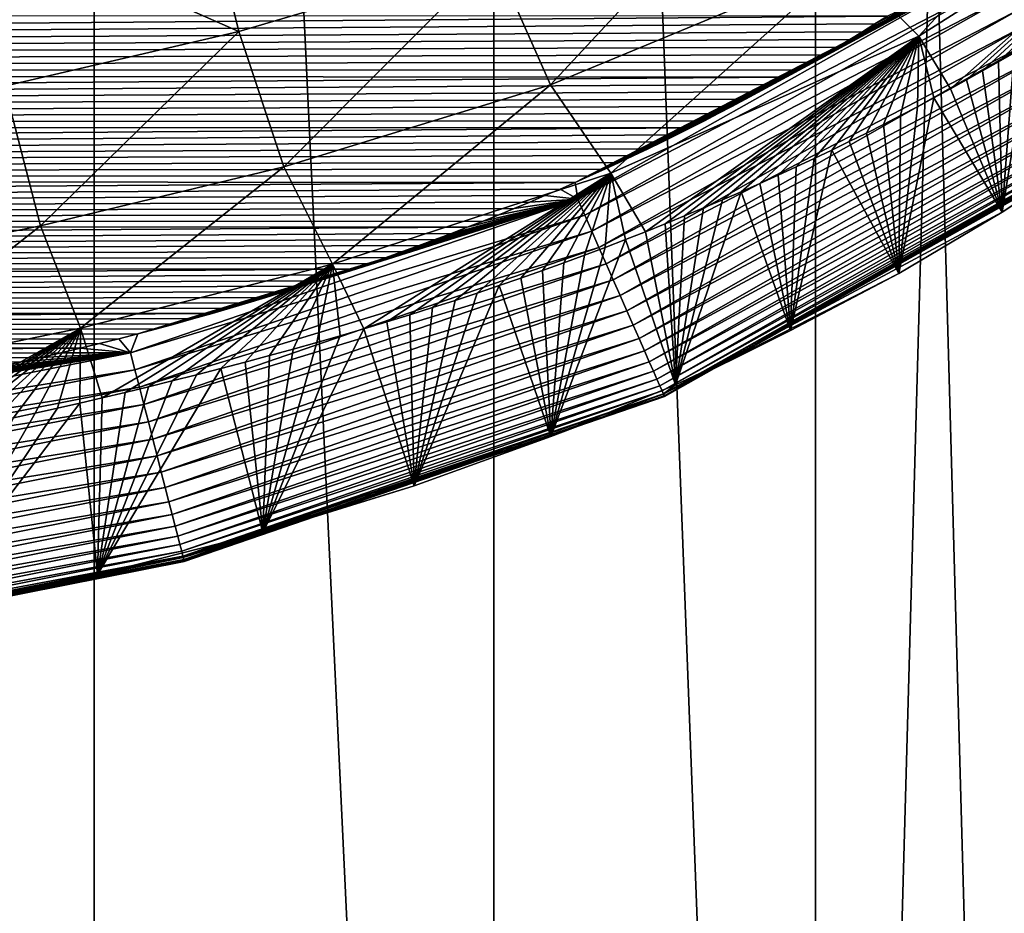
# Model space of a CAD drawing. Header units: metres. Extents: x -26 to 26, y -119 to 32.
# Tile 41 of 208: x 8.24 to 11.25, y -109.49 to -106.76. Entities that reach past the tile are written whole.
import ezdxf

# ---------------------------------------------------------------- set-up
doc = ezdxf.new("R2010")
doc.units = ezdxf.units.M
doc.layers.add('solid_13_411_041_XXX', color=7, linetype='CONTINUOUS')

msp = doc.modelspace()

# ---------------------------------------------------------------- linework, layer by layer
at = {"layer": 'solid_13_411_041_XXX'}
for points in [[(8.467516, -119.005936, 79.984398), (7.038634, -119.005936, 78.764046), (7.038728, -93.205933, 78.764114)], [(7.038634, -119.005936, 98.140137), (8.467516, -119.005936, 96.919785), (7.038728, -93.205933, 98.140068)], [(8.467516, -119.005936, 79.984398), (7.038728, -93.205933, 78.764114), (8.467604, -93.205933, 79.984489)], [(8.467516, -119.005936, 96.919785), (8.467604, -93.205933, 96.919693), (7.038728, -93.205933, 98.140068)], [(9.687943, -119.005936, 81.413315), (8.467516, -119.005936, 79.984398), (8.467604, -93.205933, 79.984489)], [(8.467516, -119.005936, 96.919785), (9.687943, -119.005936, 95.490868), (8.467604, -93.205933, 96.919693)], [(9.687943, -119.005936, 81.413315), (8.467604, -93.205933, 79.984489), (9.687979, -93.205933, 81.413361)], [(9.687943, -119.005936, 95.490868), (9.687979, -93.205933, 95.490814), (8.467604, -93.205933, 96.919693)], [(10.669744, -119.005936, 83.015442), (9.687943, -119.005936, 81.413315), (9.687979, -93.205933, 81.413361)], [(9.687943, -119.005936, 95.490868), (10.669744, -119.005936, 93.888741), (9.687979, -93.205933, 95.490814)], [(10.669744, -119.005936, 83.015442), (9.687979, -93.205933, 81.413361), (10.669803, -93.205933, 83.015556)], [(10.669744, -119.005936, 93.888741), (10.669803, -93.205933, 93.888626), (9.687979, -93.205933, 95.490814)], [(10.669744, -119.005936, 83.015442), (10.669803, -93.205933, 83.015556), (11.388902, -93.205933, 84.75161)], [(11.388893, -119.005936, 84.751587), (10.669744, -119.005936, 83.015442), (11.388902, -93.205933, 84.75161)], [(10.669744, -119.005936, 93.888741), (11.388893, -119.005936, 92.152596), (10.669803, -93.205933, 93.888626)], [(11.388893, -119.005936, 92.152596), (11.388902, -93.205933, 92.152565), (10.669803, -93.205933, 93.888626)], [(10.985882, -106.814613, 141.721802), (10.761419, -106.589287, 141.095673), (11.707693, -106.032845, 141.137192)], [(11.964339, -106.194679, 141.77179), (10.985882, -106.814613, 141.721802), (11.707693, -106.032845, 141.137192)], [(11.964339, -106.194679, 141.77179), (11.082065, -106.976212, 142.357864), (10.985882, -106.814613, 141.721802)], [(11.964339, -106.194679, 141.77179), (11.131614, -106.94873, 142.360474), (11.082065, -106.976212, 142.357864)], [(11.964339, -106.194679, 141.77179), (11.180558, -106.921097, 142.363068), (11.131614, -106.94873, 142.360474)], [(11.964339, -106.194679, 141.77179), (11.228863, -106.893341, 142.365646), (11.180558, -106.921097, 142.363068)], [(11.964339, -106.194679, 141.77179), (11.276477, -106.865501, 142.368225), (11.228863, -106.893341, 142.365646)], [(9.861349, -106.963432, 141.064987), (9.687179, -106.570709, 140.493958), (10.540706, -106.232285, 140.516144)], [(10.761419, -106.589287, 141.095673), (9.861349, -106.963432, 141.064987), (10.540706, -106.232285, 140.516144)], [(8.908791, -106.800385, 140.482407), (8.095623, -106.442513, 139.989105), (8.781697, -106.285408, 139.9897)], [(9.687179, -106.570709, 140.493958), (8.908791, -106.800385, 140.482407), (8.781697, -106.285408, 139.9897)], [(8.908791, -106.800385, 140.482407), (8.193753, -106.968094, 140.481308), (8.095623, -106.442513, 139.989105)], [(9.046067, -107.214447, 141.048904), (8.908791, -106.800385, 140.482407), (9.687179, -106.570709, 140.493958)], [(9.861349, -106.963432, 141.064987), (9.046067, -107.214447, 141.048904), (9.687179, -106.570709, 140.493958)], [(10.0456, -107.233528, 141.683121), (9.861349, -106.963432, 141.064987), (10.761419, -106.589287, 141.095673)], [(10.985882, -106.814613, 141.721802), (10.0456, -107.233528, 141.683121), (10.761419, -106.589287, 141.095673)], [(9.93607, -107.261833, 145.146118), (9.944059, -107.313293, 145.144348), (11.202515, -106.603371, 145.144348)], [(9.981452, -107.241585, 145.146118), (9.93607, -107.261833, 145.146118), (11.202515, -106.603371, 145.144348)], [(11.202515, -106.603371, 145.144348), (9.944059, -107.313293, 145.144348), (11.232532, -106.64566, 145.138794)], [(10.026431, -107.221169, 145.146118), (9.981452, -107.241585, 145.146118), (11.202515, -106.603371, 145.144348)], [(10.071021, -107.200577, 145.146118), (10.026431, -107.221169, 145.146118), (11.202515, -106.603371, 145.144348)], [(10.115237, -107.179817, 145.146118), (10.071021, -107.200577, 145.146118), (11.202515, -106.603371, 145.144348)], [(10.159096, -107.15889, 145.146118), (10.115237, -107.179817, 145.146118), (11.202515, -106.603371, 145.144348)], [(10.20261, -107.137794, 145.146118), (10.159096, -107.15889, 145.146118), (11.202515, -106.603371, 145.144348)], [(10.245781, -107.116531, 145.146118), (10.20261, -107.137794, 145.146118), (11.202515, -106.603371, 145.144348)], [(10.288564, -107.095093, 145.146118), (10.245781, -107.116531, 145.146118), (11.202515, -106.603371, 145.144348)], [(10.330967, -107.073486, 145.146103), (10.288564, -107.095093, 145.146118), (11.202515, -106.603371, 145.144348)], [(10.373004, -107.051712, 145.146103), (10.330967, -107.073486, 145.146103), (11.202515, -106.603371, 145.144348)], [(10.414688, -107.02977, 145.146103), (10.373004, -107.051712, 145.146103), (11.202515, -106.603371, 145.144348)], [(10.456033, -107.00766, 145.146103), (10.414688, -107.02977, 145.146103), (11.202515, -106.603371, 145.144348)], [(10.49705, -106.98539, 145.146103), (10.456033, -107.00766, 145.146103), (11.202515, -106.603371, 145.144348)], [(10.537756, -106.962959, 145.146103), (10.49705, -106.98539, 145.146103), (11.202515, -106.603371, 145.144348)], [(10.578157, -106.940369, 145.146103), (10.537756, -106.962959, 145.146103), (11.202515, -106.603371, 145.144348)], [(10.618217, -106.917625, 145.146103), (10.578157, -106.940369, 145.146103), (11.202515, -106.603371, 145.144348)], [(10.657929, -106.894714, 145.146088), (10.618217, -106.917625, 145.146103), (11.202515, -106.603371, 145.144348)], [(10.697309, -106.871643, 145.146088), (10.657929, -106.894714, 145.146088), (11.202515, -106.603371, 145.144348)], [(10.736368, -106.848412, 145.146088), (10.697309, -106.871643, 145.146088), (11.202515, -106.603371, 145.144348)], [(10.77512, -106.82502, 145.146088), (10.736368, -106.848412, 145.146088), (11.202515, -106.603371, 145.144348)], [(10.813577, -106.801453, 145.146088), (10.77512, -106.82502, 145.146088), (11.202515, -106.603371, 145.144348)], [(10.851753, -106.777733, 145.146088), (10.813577, -106.801453, 145.146088), (11.202515, -106.603371, 145.144348)], [(10.889662, -106.753845, 145.146088), (10.851753, -106.777733, 145.146088), (11.202515, -106.603371, 145.144348)], [(9.944059, -107.313293, 145.144348), (9.96534, -107.361626, 145.138596), (11.232532, -106.64566, 145.138794)], [(11.232532, -106.64566, 145.138794), (9.96534, -107.361626, 145.138596), (11.263094, -106.688721, 145.129105)], [(9.96534, -107.361626, 145.138596), (9.987028, -107.410889, 145.12854), (11.263094, -106.688721, 145.129105)], [(11.263094, -106.688721, 145.129105), (9.987028, -107.410889, 145.12854), (11.293941, -106.732185, 145.115036)], [(9.987028, -107.410889, 145.12854), (10.00893, -107.460632, 145.113907), (11.293941, -106.732185, 145.115036)], [(11.293941, -106.732185, 145.115036), (10.00893, -107.460632, 145.113907), (11.324774, -106.775627, 145.096375)], [(10.889662, -106.753845, 145.146088), (-10.894559, -106.750732, 145.146088), (-10.604608, -106.925377, 145.146103)], [(10.889662, -106.753845, 145.146088), (-10.604608, -106.925377, 145.146103), (10.851753, -106.777733, 145.146088)], [(10.851753, -106.777733, 145.146088), (-10.604608, -106.925377, 145.146103), (10.813577, -106.801453, 145.146088)], [(10.813577, -106.801453, 145.146088), (-10.604608, -106.925377, 145.146103), (10.77512, -106.82502, 145.146088)], [(8.303303, -107.394585, 141.047073), (8.193753, -106.968094, 140.481308), (8.908791, -106.800385, 140.482407)], [(9.046067, -107.214447, 141.048904), (8.303303, -107.394585, 141.047073), (8.908791, -106.800385, 140.482407)], [(10.00893, -107.460632, 145.113907), (10.030825, -107.510361, 145.094467), (11.324774, -106.775627, 145.096375)], [(11.324774, -106.775627, 145.096375), (10.030825, -107.510361, 145.094467), (11.355264, -106.818588, 145.073013)], [(10.77512, -106.82502, 145.146088), (-10.604608, -106.925377, 145.146103), (10.736368, -106.848412, 145.146088)], [(10.030825, -107.510361, 145.094467), (10.052467, -107.559517, 145.070099), (11.355264, -106.818588, 145.073013)], [(10.985882, -106.814613, 141.721802), (10.150864, -107.412529, 142.316376), (10.0456, -107.233528, 141.683121)], [(11.355264, -106.818588, 145.073013), (10.052467, -107.559517, 145.070099), (11.385064, -106.860573, 145.044907)], [(10.985882, -106.814613, 141.721802), (10.210924, -107.388443, 142.318527), (10.150864, -107.412529, 142.316376)], [(10.985882, -106.814613, 141.721802), (10.270162, -107.364197, 142.32074), (10.210924, -107.388443, 142.318527)], [(10.985882, -106.814613, 141.721802), (10.32865, -107.339775, 142.322998), (10.270162, -107.364197, 142.32074)], [(10.985882, -106.814613, 141.721802), (10.386464, -107.31514, 142.325287), (10.32865, -107.339775, 142.322998)], [(10.985882, -106.814613, 141.721802), (10.443672, -107.290268, 142.327621), (10.386464, -107.31514, 142.325287)], [(10.985882, -106.814613, 141.721802), (10.50026, -107.265175, 142.329971), (10.443672, -107.290268, 142.327621)], [(10.985882, -106.814613, 141.721802), (10.556098, -107.239937, 142.332382), (10.50026, -107.265175, 142.329971)], [(10.985882, -106.814613, 141.721802), (10.611232, -107.214523, 142.334839), (10.556098, -107.239937, 142.332382)], [(10.985882, -106.814613, 141.721802), (10.665716, -107.188934, 142.337326), (10.611232, -107.214523, 142.334839)], [(10.985882, -106.814613, 141.721802), (10.719599, -107.163132, 142.339828), (10.665716, -107.188934, 142.337326)], [(10.985882, -106.814613, 141.721802), (10.77293, -107.137115, 142.342361), (10.719599, -107.163132, 142.339828)], [(10.985882, -106.814613, 141.721802), (10.825759, -107.110847, 142.344894), (10.77293, -107.137115, 142.342361)], [(10.985882, -106.814613, 141.721802), (10.878109, -107.084328, 142.347443), (10.825759, -107.110847, 142.344894)], [(10.985882, -106.814613, 141.721802), (10.929932, -107.057594, 142.350021), (10.878109, -107.084328, 142.347443)], [(10.985882, -106.814613, 141.721802), (10.981208, -107.030655, 142.352631), (10.929932, -107.057594, 142.350021)], [(10.985882, -106.814613, 141.721802), (11.031924, -107.003525, 142.35524), (10.981208, -107.030655, 142.352631)], [(10.985882, -106.814613, 141.721802), (11.082065, -106.976212, 142.357864), (11.031924, -107.003525, 142.35524)], [(10.736368, -106.848412, 145.146088), (-10.604608, -106.925377, 145.146103), (10.697309, -106.871643, 145.146088)], [(10.052467, -107.559517, 145.070099), (10.073598, -107.607513, 145.040771), (11.385064, -106.860573, 145.044907)], [(11.385064, -106.860573, 145.044907), (10.073598, -107.607513, 145.040771), (11.413815, -106.901085, 145.012146)], [(11.323461, -106.837555, 142.370789), (11.541148, -107.154465, 144.300308), (11.240405, -107.352699, 144.293182)], [(11.276477, -106.865501, 142.368225), (11.323461, -106.837555, 142.370789), (11.240405, -107.352699, 144.293182)], [(10.697309, -106.871643, 145.146088), (-10.604608, -106.925377, 145.146103), (10.657929, -106.894714, 145.146088)], [(11.180558, -106.921097, 142.363068), (11.228863, -106.893341, 142.365646), (11.240405, -107.352699, 144.293182)], [(11.228863, -106.893341, 142.365646), (11.276477, -106.865501, 142.368225), (11.240405, -107.352699, 144.293182)], [(10.657929, -106.894714, 145.146088), (-10.604608, -106.925377, 145.146103), (10.618217, -106.917625, 145.146103)], [(10.618217, -106.917625, 145.146103), (-10.604608, -106.925377, 145.146103), (10.578157, -106.940369, 145.146103)], [(10.073598, -107.607513, 145.040771), (10.093946, -107.653732, 145.006546), (11.413815, -106.901085, 145.012146)], [(11.413815, -106.901085, 145.012146), (10.093946, -107.653732, 145.006546), (11.44116, -106.939613, 144.974915)], [(11.131614, -106.94873, 142.360474), (11.180558, -106.921097, 142.363068), (11.240405, -107.352699, 144.293182)], [(10.578157, -106.940369, 145.146103), (-10.604608, -106.925377, 145.146103), (-10.297388, -107.090584, 145.146103)], [(10.578157, -106.940369, 145.146103), (-10.297388, -107.090584, 145.146103), (10.537756, -106.962959, 145.146103)], [(10.093946, -107.653732, 145.006546), (10.113247, -107.697571, 144.967651), (11.44116, -106.939613, 144.974915)], [(11.44116, -106.939613, 144.974915), (10.113247, -107.697571, 144.967651), (11.466759, -106.975685, 144.933487)], [(11.082065, -106.976212, 142.357864), (11.131614, -106.94873, 142.360474), (11.240405, -107.352699, 144.293182)], [(10.537756, -106.962959, 145.146103), (-10.297388, -107.090584, 145.146103), (10.49705, -106.98539, 145.146103)], [(8.303303, -107.394585, 141.047073), (7.619441, -107.531158, 141.055267), (8.193753, -106.968094, 140.481308)], [(9.195143, -107.511742, 141.662476), (9.046067, -107.214447, 141.048904), (9.861349, -106.963432, 141.064987)], [(10.0456, -107.233528, 141.683121), (9.195143, -107.511742, 141.662476), (9.861349, -106.963432, 141.064987)], [(10.113247, -107.697571, 144.967651), (10.131243, -107.738441, 144.924377), (11.466759, -106.975685, 144.933487)], [(11.466759, -106.975685, 144.933487), (10.131243, -107.738441, 144.924377), (11.490296, -107.00885, 144.888245)], [(11.031924, -107.003525, 142.35524), (11.082065, -106.976212, 142.357864), (11.240405, -107.352699, 144.293182)], [(10.49705, -106.98539, 145.146103), (-10.297388, -107.090584, 145.146103), (10.456033, -107.00766, 145.146103)], [(10.456033, -107.00766, 145.146103), (-10.297388, -107.090584, 145.146103), (10.414688, -107.02977, 145.146103)], [(10.131243, -107.738441, 144.924377), (10.147701, -107.775826, 144.877167), (11.490296, -107.00885, 144.888245)], [(11.490296, -107.00885, 144.888245), (10.147701, -107.775826, 144.877167), (11.511502, -107.038734, 144.839691)], [(11.031924, -107.003525, 142.35524), (11.240405, -107.352699, 144.293182), (10.924921, -107.539444, 144.286362)], [(10.981208, -107.030655, 142.352631), (11.031924, -107.003525, 142.35524), (10.924921, -107.539444, 144.286362)], [(10.414688, -107.02977, 145.146103), (-10.297388, -107.090584, 145.146103), (10.373004, -107.051712, 145.146103)], [(10.147701, -107.775826, 144.877167), (10.162422, -107.809265, 144.826553), (11.511502, -107.038734, 144.839691)], [(11.511502, -107.038734, 144.839691), (10.162422, -107.809265, 144.826553), (11.530156, -107.065018, 144.788361)], [(10.929932, -107.057594, 142.350021), (10.981208, -107.030655, 142.352631), (10.924921, -107.539444, 144.286362)], [(10.373004, -107.051712, 145.146103), (-10.297388, -107.090584, 145.146103), (10.330967, -107.073486, 145.146103)], [(10.330967, -107.073486, 145.146103), (-10.297388, -107.090584, 145.146103), (10.288564, -107.095093, 145.146118)], [(10.162422, -107.809265, 144.826553), (10.175243, -107.838387, 144.773117), (11.530156, -107.065018, 144.788361)], [(11.530156, -107.065018, 144.788361), (10.175243, -107.838387, 144.773117), (11.546094, -107.087479, 144.734863)], [(10.878109, -107.084328, 142.347443), (10.929932, -107.057594, 142.350021), (10.924921, -107.539444, 144.286362)], [(10.288564, -107.095093, 145.146118), (-10.297388, -107.090584, 145.146103), (-9.972181, -107.245728, 145.146118)], [(10.288564, -107.095093, 145.146118), (-9.972181, -107.245728, 145.146118), (10.245781, -107.116531, 145.146118)], [(10.175243, -107.838387, 144.773117), (10.186052, -107.862938, 144.717529), (11.546094, -107.087479, 144.734863)], [(11.546094, -107.087479, 144.734863), (10.186052, -107.862938, 144.717529), (11.559219, -107.105972, 144.67984)], [(10.825759, -107.110847, 142.344894), (10.878109, -107.084328, 142.347443), (10.924921, -107.539444, 144.286362)], [(10.245781, -107.116531, 145.146118), (-9.972181, -107.245728, 145.146118), (10.20261, -107.137794, 145.146118)], [(10.186052, -107.862938, 144.717529), (10.194781, -107.882759, 144.660492), (11.559219, -107.105972, 144.67984)], [(11.559219, -107.105972, 144.67984), (10.194781, -107.882759, 144.660492), (11.569495, -107.120453, 144.623917)], [(10.194781, -107.882759, 144.660492), (10.201415, -107.897827, 144.602692), (11.569495, -107.120453, 144.623917)], [(11.569495, -107.120453, 144.623917), (10.201415, -107.897827, 144.602692), (11.57695, -107.130959, 144.567719)], [(10.201415, -107.897827, 144.602692), (10.205984, -107.908211, 144.544785), (11.57695, -107.130959, 144.567719)], [(11.57695, -107.130959, 144.567719), (10.205984, -107.908211, 144.544785), (11.581663, -107.137604, 144.511826)], [(10.77293, -107.137115, 142.342361), (10.825759, -107.110847, 142.344894), (10.924921, -107.539444, 144.286362)], [(10.20261, -107.137794, 145.146118), (-9.972181, -107.245728, 145.146118), (10.159096, -107.15889, 145.146118)], [(10.159096, -107.15889, 145.146118), (-9.972181, -107.245728, 145.146118), (10.115237, -107.179817, 145.146118)], [(11.541148, -107.154465, 144.300308), (11.580838, -107.136452, 144.351089), (10.205535, -107.907196, 144.323639)], [(10.20819, -107.913223, 144.376389), (10.205535, -107.907196, 144.323639), (11.580838, -107.136452, 144.351089)], [(11.240405, -107.352699, 144.293182), (11.541148, -107.154465, 144.300308), (10.205535, -107.907196, 144.323639)], [(10.205984, -107.908211, 144.544785), (10.208559, -107.914063, 144.487396), (11.581663, -107.137604, 144.511826)], [(11.583425, -107.140099, 144.403091), (10.20819, -107.913223, 144.376389), (11.580838, -107.136452, 144.351089)], [(10.209249, -107.915627, 144.431107), (10.20819, -107.913223, 144.376389), (11.583425, -107.140099, 144.403091)], [(11.581663, -107.137604, 144.511826), (10.208559, -107.914063, 144.487396), (11.583765, -107.140572, 144.456802)], [(10.208559, -107.914063, 144.487396), (10.209249, -107.915627, 144.431107), (11.583765, -107.140572, 144.456802)], [(11.583765, -107.140572, 144.456802), (10.209249, -107.915627, 144.431107), (11.583425, -107.140099, 144.403091)], [(10.719599, -107.163132, 142.339828), (10.924921, -107.539444, 144.286362), (10.594188, -107.714478, 144.279938)], [(10.665716, -107.188934, 142.337326), (10.719599, -107.163132, 142.339828), (10.594188, -107.714478, 144.279938)], [(10.719599, -107.163132, 142.339828), (10.77293, -107.137115, 142.342361), (10.924921, -107.539444, 144.286362)], [(10.115237, -107.179817, 145.146118), (-9.972181, -107.245728, 145.146118), (10.071021, -107.200577, 145.146118)], [(10.611232, -107.214523, 142.334839), (10.665716, -107.188934, 142.337326), (10.594188, -107.714478, 144.279938)], [(10.071021, -107.200577, 145.146118), (-9.972181, -107.245728, 145.146118), (10.026431, -107.221169, 145.146118)], [(10.026431, -107.221169, 145.146118), (-9.972181, -107.245728, 145.146118), (9.981452, -107.241585, 145.146118)], [(8.425315, -107.707054, 141.659439), (8.303303, -107.394585, 141.047073), (9.046067, -107.214447, 141.048904)], [(9.195143, -107.511742, 141.662476), (8.425315, -107.707054, 141.659439), (9.046067, -107.214447, 141.048904)], [(10.556098, -107.239937, 142.332382), (10.611232, -107.214523, 142.334839), (10.594188, -107.714478, 144.279938)], [(9.981452, -107.241585, 145.146118), (-9.972181, -107.245728, 145.146118), (9.93607, -107.261833, 145.146118)], [(9.93607, -107.261833, 145.146118), (-9.972181, -107.245728, 145.146118), (-9.627528, -107.390602, 145.146133)], [(10.0456, -107.233528, 141.683121), (9.29038, -107.708885, 142.293686), (9.195143, -107.511742, 141.662476)], [(10.0456, -107.233528, 141.683121), (9.361272, -107.687546, 142.294952), (9.29038, -107.708885, 142.293686)], [(10.0456, -107.233528, 141.683121), (9.431514, -107.665916, 142.296326), (9.361272, -107.687546, 142.294952)], [(10.0456, -107.233528, 141.683121), (9.500976, -107.644028, 142.297791), (9.431514, -107.665916, 142.296326)], [(10.0456, -107.233528, 141.683121), (9.569529, -107.62191, 142.299301), (9.500976, -107.644028, 142.297791)], [(10.0456, -107.233528, 141.683121), (9.637257, -107.599564, 142.300888), (9.569529, -107.62191, 142.299301)], [(10.0456, -107.233528, 141.683121), (9.704348, -107.576927, 142.302582), (9.637257, -107.599564, 142.300888)], [(10.0456, -107.233528, 141.683121), (9.770736, -107.554031, 142.304382), (9.704348, -107.576927, 142.302582)], [(10.0456, -107.233528, 141.683121), (9.836357, -107.530891, 142.306259), (9.770736, -107.554031, 142.304382)], [(10.0456, -107.233528, 141.683121), (9.901148, -107.507538, 142.308197), (9.836357, -107.530891, 142.306259)], [(10.0456, -107.233528, 141.683121), (9.965042, -107.483994, 142.310181), (9.901148, -107.507538, 142.308197)], [(10.0456, -107.233528, 141.683121), (10.027979, -107.460297, 142.31221), (9.965042, -107.483994, 142.310181)], [(10.0456, -107.233528, 141.683121), (10.089908, -107.43647, 142.314255), (10.027979, -107.460297, 142.31221)], [(10.0456, -107.233528, 141.683121), (10.150864, -107.412529, 142.316376), (10.089908, -107.43647, 142.314255)], [(10.50026, -107.265175, 142.329971), (10.556098, -107.239937, 142.332382), (10.594188, -107.714478, 144.279938)], [(9.93607, -107.261833, 145.146118), (-9.627528, -107.390602, 145.146133), (9.890269, -107.281906, 145.146133)], [(9.890269, -107.281906, 145.146133), (-9.627528, -107.390602, 145.146133), (9.844035, -107.301804, 145.146133)], [(9.890269, -107.281906, 145.146133), (9.844035, -107.301804, 145.146133), (9.944059, -107.313293, 145.144348)], [(9.93607, -107.261833, 145.146118), (9.890269, -107.281906, 145.146133), (9.944059, -107.313293, 145.144348)], [(10.443672, -107.290268, 142.327621), (10.50026, -107.265175, 142.329971), (10.594188, -107.714478, 144.279938)], [(9.844035, -107.301804, 145.146133), (-9.627528, -107.390602, 145.146133), (9.7974, -107.321526, 145.146133)], [(9.944059, -107.313293, 145.144348), (8.578518, -107.782433, 145.144348), (9.96534, -107.361626, 145.138596)], [(8.600751, -107.724174, 145.146164), (8.578518, -107.782433, 145.144348), (9.944059, -107.313293, 145.144348)], [(8.658278, -107.708939, 145.146164), (8.600751, -107.724174, 145.146164), (9.944059, -107.313293, 145.144348)], [(8.715231, -107.693451, 145.146164), (8.658278, -107.708939, 145.146164), (9.944059, -107.313293, 145.144348)], [(8.771628, -107.677734, 145.146164), (8.715231, -107.693451, 145.146164), (9.944059, -107.313293, 145.144348)], [(8.827491, -107.661789, 145.146164), (8.771628, -107.677734, 145.146164), (9.944059, -107.313293, 145.144348)], [(8.88284, -107.64563, 145.146164), (8.827491, -107.661789, 145.146164), (9.944059, -107.313293, 145.144348)], [(8.937696, -107.629272, 145.146164), (8.88284, -107.64563, 145.146164), (9.944059, -107.313293, 145.144348)], [(8.992079, -107.612717, 145.146149), (8.937696, -107.629272, 145.146164), (9.944059, -107.313293, 145.144348)], [(9.045992, -107.595978, 145.146149), (8.992079, -107.612717, 145.146149), (9.944059, -107.313293, 145.144348)], [(9.099377, -107.579018, 145.146149), (9.045992, -107.595978, 145.146149), (9.944059, -107.313293, 145.144348)], [(9.15224, -107.561844, 145.146149), (9.099377, -107.579018, 145.146149), (9.944059, -107.313293, 145.144348)], [(9.204599, -107.544456, 145.146149), (9.15224, -107.561844, 145.146149), (9.944059, -107.313293, 145.144348)], [(9.256473, -107.526878, 145.146149), (9.204599, -107.544456, 145.146149), (9.944059, -107.313293, 145.144348)], [(9.307877, -107.509102, 145.146149), (9.256473, -107.526878, 145.146149), (9.944059, -107.313293, 145.144348)], [(9.358829, -107.491142, 145.146149), (9.307877, -107.509102, 145.146149), (9.944059, -107.313293, 145.144348)], [(9.409346, -107.473015, 145.146149), (9.358829, -107.491142, 145.146149), (9.944059, -107.313293, 145.144348)], [(9.459443, -107.45472, 145.146149), (9.409346, -107.473015, 145.146149), (9.944059, -107.313293, 145.144348)], [(9.509071, -107.436234, 145.146133), (9.459443, -107.45472, 145.146149), (9.944059, -107.313293, 145.144348)], [(9.558223, -107.417564, 145.146133), (9.509071, -107.436234, 145.146133), (9.944059, -107.313293, 145.144348)], [(9.606914, -107.398712, 145.146133), (9.558223, -107.417564, 145.146133), (9.944059, -107.313293, 145.144348)], [(9.655159, -107.379677, 145.146133), (9.606914, -107.398712, 145.146133), (9.944059, -107.313293, 145.144348)], [(9.702978, -107.360466, 145.146133), (9.655159, -107.379677, 145.146133), (9.944059, -107.313293, 145.144348)], [(9.750386, -107.34108, 145.146133), (9.702978, -107.360466, 145.146133), (9.944059, -107.313293, 145.144348)], [(9.7974, -107.321526, 145.146133), (9.750386, -107.34108, 145.146133), (9.944059, -107.313293, 145.144348)], [(9.844035, -107.301804, 145.146133), (9.7974, -107.321526, 145.146133), (9.944059, -107.313293, 145.144348)], [(10.443672, -107.290268, 142.327621), (10.594188, -107.714478, 144.279938), (10.242207, -107.880005, 144.27388)], [(10.386464, -107.31514, 142.325287), (10.443672, -107.290268, 142.327621), (10.242207, -107.880005, 144.27388)], [(10.32865, -107.339775, 142.322998), (10.386464, -107.31514, 142.325287), (10.242207, -107.880005, 144.27388)], [(9.7974, -107.321526, 145.146133), (-9.627528, -107.390602, 145.146133), (9.750386, -107.34108, 145.146133)], [(9.750386, -107.34108, 145.146133), (-9.627528, -107.390602, 145.146133), (9.702978, -107.360466, 145.146133)], [(10.270162, -107.364197, 142.32074), (10.32865, -107.339775, 142.322998), (10.242207, -107.880005, 144.27388)], [(9.702978, -107.360466, 145.146133), (-9.627528, -107.390602, 145.146133), (9.655159, -107.379677, 145.146133)], [(8.578518, -107.782433, 145.144348), (8.591833, -107.834114, 145.138474), (9.96534, -107.361626, 145.138596)], [(9.96534, -107.361626, 145.138596), (8.591833, -107.834114, 145.138474), (9.987028, -107.410889, 145.12854)], [(10.924921, -107.539444, 144.286362), (11.240405, -107.352699, 144.293182), (10.205535, -107.907196, 144.323639)], [(10.210924, -107.388443, 142.318527), (10.270162, -107.364197, 142.32074), (10.242207, -107.880005, 144.27388)], [(9.655159, -107.379677, 145.146133), (-9.627528, -107.390602, 145.146133), (9.606914, -107.398712, 145.146133)], [(9.606914, -107.398712, 145.146133), (-9.627528, -107.390602, 145.146133), (-9.260821, -107.52536, 145.146149)], [(9.606914, -107.398712, 145.146133), (-9.260821, -107.52536, 145.146149), (9.558223, -107.417564, 145.146133)], [(7.719324, -107.852486, 141.670105), (7.619441, -107.531158, 141.055267), (8.303303, -107.394585, 141.047073)], [(8.425315, -107.707054, 141.659439), (7.719324, -107.852486, 141.670105), (8.303303, -107.394585, 141.047073)], [(10.150864, -107.412529, 142.316376), (10.210924, -107.388443, 142.318527), (10.242207, -107.880005, 144.27388)], [(9.558223, -107.417564, 145.146133), (-9.260821, -107.52536, 145.146149), (9.509071, -107.436234, 145.146133)], [(8.591833, -107.834114, 145.138474), (8.605412, -107.88681, 145.128204), (9.987028, -107.410889, 145.12854)], [(9.987028, -107.410889, 145.12854), (8.605412, -107.88681, 145.128204), (10.00893, -107.460632, 145.113907)], [(10.089908, -107.43647, 142.314255), (10.150864, -107.412529, 142.316376), (10.242207, -107.880005, 144.27388)], [(9.509071, -107.436234, 145.146133), (-9.260821, -107.52536, 145.146149), (9.459443, -107.45472, 145.146149)], [(9.459443, -107.45472, 145.146149), (-9.260821, -107.52536, 145.146149), (9.409346, -107.473015, 145.146149)], [(8.605412, -107.88681, 145.128204), (8.619128, -107.940048, 145.113235), (10.00893, -107.460632, 145.113907)], [(10.00893, -107.460632, 145.113907), (8.619128, -107.940048, 145.113235), (10.030825, -107.510361, 145.094467)], [(10.089908, -107.43647, 142.314255), (10.242207, -107.880005, 144.27388), (9.861616, -108.037712, 144.268204)], [(10.027979, -107.460297, 142.31221), (10.089908, -107.43647, 142.314255), (9.861616, -108.037712, 144.268204)], [(9.965042, -107.483994, 142.310181), (10.027979, -107.460297, 142.31221), (9.861616, -108.037712, 144.268204)], [(9.409346, -107.473015, 145.146149), (-9.260821, -107.52536, 145.146149), (9.358829, -107.491142, 145.146149)], [(9.358829, -107.491142, 145.146149), (-9.260821, -107.52536, 145.146149), (9.307877, -107.509102, 145.146149)], [(9.901148, -107.507538, 142.308197), (9.965042, -107.483994, 142.310181), (9.861616, -108.037712, 144.268204)], [(9.307877, -107.509102, 145.146149), (-9.260821, -107.52536, 145.146149), (9.256473, -107.526878, 145.146149)], [(9.256473, -107.526878, 145.146149), (-9.260821, -107.52536, 145.146149), (-8.868689, -107.649773, 145.146164)], [(9.195143, -107.511742, 141.662476), (8.492017, -107.919426, 142.290741), (8.425315, -107.707054, 141.659439)], [(9.195143, -107.511742, 141.662476), (8.561783, -107.902954, 142.290054), (8.492017, -107.919426, 142.290741)], [(9.195143, -107.511742, 141.662476), (8.633019, -107.885811, 142.289627), (8.561783, -107.902954, 142.290054)], [(8.619128, -107.940048, 145.113235), (8.632841, -107.993271, 145.093323), (10.030825, -107.510361, 145.094467)], [(10.030825, -107.510361, 145.094467), (8.632841, -107.993271, 145.093323), (10.052467, -107.559517, 145.070099)], [(9.195143, -107.511742, 141.662476), (8.705856, -107.867912, 142.289398), (8.633019, -107.885811, 142.289627)], [(9.195143, -107.511742, 141.662476), (8.779754, -107.84935, 142.289352), (8.705856, -107.867912, 142.289398)], [(9.195143, -107.511742, 141.662476), (8.854172, -107.830238, 142.28949), (8.779754, -107.84935, 142.289352)], [(9.195143, -107.511742, 141.662476), (8.928575, -107.810684, 142.289795), (8.854172, -107.830238, 142.28949)], [(9.195143, -107.511742, 141.662476), (9.002427, -107.790817, 142.290237), (8.928575, -107.810684, 142.289795)], [(9.195143, -107.511742, 141.662476), (9.075201, -107.770798, 142.290833), (9.002427, -107.790817, 142.290237)], [(9.195143, -107.511742, 141.662476), (9.147199, -107.750534, 142.291595), (9.075201, -107.770798, 142.290833)], [(9.195143, -107.511742, 141.662476), (9.218974, -107.729889, 142.292557), (9.147199, -107.750534, 142.291595)], [(9.195143, -107.511742, 141.662476), (9.29038, -107.708885, 142.293686), (9.218974, -107.729889, 142.292557)], [(9.836357, -107.530891, 142.306259), (9.901148, -107.507538, 142.308197), (9.861616, -108.037712, 144.268204)], [(9.256473, -107.526878, 145.146149), (-8.868689, -107.649773, 145.146164), (9.204599, -107.544456, 145.146149)], [(9.204599, -107.544456, 145.146149), (-8.868689, -107.649773, 145.146164), (9.15224, -107.561844, 145.146149)], [(9.704348, -107.576927, 142.302582), (9.770736, -107.554031, 142.304382), (9.861616, -108.037712, 144.268204)], [(9.770736, -107.554031, 142.304382), (9.836357, -107.530891, 142.306259), (9.861616, -108.037712, 144.268204)], [(10.594188, -107.714478, 144.279938), (10.924921, -107.539444, 144.286362), (10.205535, -107.907196, 144.323639)], [(9.15224, -107.561844, 145.146149), (-8.868689, -107.649773, 145.146164), (9.099377, -107.579018, 145.146149)], [(9.099377, -107.579018, 145.146149), (-8.868689, -107.649773, 145.146164), (9.045992, -107.595978, 145.146149)], [(8.632841, -107.993271, 145.093323), (8.646393, -108.045868, 145.068359), (10.052467, -107.559517, 145.070099)], [(10.052467, -107.559517, 145.070099), (8.646393, -108.045868, 145.068359), (10.073598, -107.607513, 145.040771)], [(9.704348, -107.576927, 142.302582), (9.861616, -108.037712, 144.268204), (9.444344, -108.188171, 144.263)], [(9.637257, -107.599564, 142.300888), (9.704348, -107.576927, 142.302582), (9.444344, -108.188171, 144.263)], [(9.045992, -107.595978, 145.146149), (-8.868689, -107.649773, 145.146164), (8.992079, -107.612717, 145.146149)], [(8.992079, -107.612717, 145.146149), (-8.868689, -107.649773, 145.146164), (8.937696, -107.629272, 145.146164)], [(8.646393, -108.045868, 145.068359), (8.659616, -108.097191, 145.038284), (10.073598, -107.607513, 145.040771)], [(10.073598, -107.607513, 145.040771), (8.659616, -108.097191, 145.038284), (10.093946, -107.653732, 145.006546)], [(9.569529, -107.62191, 142.299301), (9.637257, -107.599564, 142.300888), (9.444344, -108.188171, 144.263)], [(8.937696, -107.629272, 145.146164), (-8.868689, -107.649773, 145.146164), (8.88284, -107.64563, 145.146164)], [(8.88284, -107.64563, 145.146164), (-8.868689, -107.649773, 145.146164), (8.827491, -107.661789, 145.146164)], [(9.431514, -107.665916, 142.296326), (9.500976, -107.644028, 142.297791), (9.444344, -108.188171, 144.263)], [(9.500976, -107.644028, 142.297791), (9.569529, -107.62191, 142.299301), (9.444344, -108.188171, 144.263)], [(8.827491, -107.661789, 145.146164), (-8.868689, -107.649773, 145.146164), (-8.447598, -107.762825, 145.146164)], [(8.827491, -107.661789, 145.146164), (-8.447598, -107.762825, 145.146164), (8.771628, -107.677734, 145.146164)], [(8.659616, -108.097191, 145.038284), (8.672335, -108.146561, 145.003204), (10.093946, -107.653732, 145.006546)], [(10.093946, -107.653732, 145.006546), (8.672335, -108.146561, 145.003204), (10.113247, -107.697571, 144.967651)], [(9.361272, -107.687546, 142.294952), (9.431514, -107.665916, 142.296326), (9.444344, -108.188171, 144.263)], [(8.771628, -107.677734, 145.146164), (-8.447598, -107.762825, 145.146164), (8.715231, -107.693451, 145.146164)], [(8.715231, -107.693451, 145.146164), (-8.447598, -107.762825, 145.146164), (8.658278, -107.708939, 145.146164)], [(8.672335, -108.146561, 145.003204), (8.684377, -108.193298, 144.963303), (10.113247, -107.697571, 144.967651)], [(10.113247, -107.697571, 144.967651), (8.684377, -108.193298, 144.963303), (10.131243, -107.738441, 144.924377)], [(9.29038, -107.708885, 142.293686), (9.361272, -107.687546, 142.294952), (9.444344, -108.188171, 144.263)], [(8.658278, -107.708939, 145.146164), (-8.447598, -107.762825, 145.146164), (8.600751, -107.724174, 145.146164)], [(8.600751, -107.724174, 145.146164), (-8.447598, -107.762825, 145.146164), (8.542627, -107.739159, 145.146164)], [(8.425315, -107.707054, 141.659439), (7.785174, -108.068214, 142.30397), (7.719324, -107.852486, 141.670105)], [(8.425315, -107.707054, 141.659439), (7.84518, -108.056839, 142.302917), (7.785174, -108.068214, 142.30397)], [(8.425315, -107.707054, 141.659439), (7.905323, -108.045219, 142.301804), (7.84518, -108.056839, 142.302917)], [(8.425315, -107.707054, 141.659439), (7.966064, -108.033264, 142.300659), (7.905323, -108.045219, 142.301804)], [(8.425315, -107.707054, 141.659439), (8.02786, -108.020874, 142.2995), (7.966064, -108.033264, 142.300659)], [(8.425315, -107.707054, 141.659439), (8.091148, -108.007942, 142.29837), (8.02786, -108.020874, 142.2995)], [(8.425315, -107.707054, 141.659439), (8.155704, -107.994453, 142.297119), (8.091148, -108.007942, 142.29837)], [(8.425315, -107.707054, 141.659439), (8.221212, -107.980453, 142.295746), (8.155704, -107.994453, 142.297119)], [(8.425315, -107.707054, 141.659439), (8.287629, -107.965935, 142.294342), (8.221212, -107.980453, 142.295746)], [(8.425315, -107.707054, 141.659439), (8.35492, -107.95092, 142.292984), (8.287629, -107.965935, 142.294342)], [(8.425315, -107.707054, 141.659439), (8.423058, -107.935417, 142.291748), (8.35492, -107.95092, 142.292984)], [(8.425315, -107.707054, 141.659439), (8.492017, -107.919426, 142.290741), (8.423058, -107.935417, 142.291748)], [(8.600751, -107.724174, 145.146164), (8.542627, -107.739159, 145.146164), (8.578518, -107.782433, 145.144348)], [(9.29038, -107.708885, 142.293686), (9.444344, -108.188171, 144.263), (8.982534, -108.330429, 144.25856)], [(9.218974, -107.729889, 142.292557), (9.29038, -107.708885, 142.293686), (8.982534, -108.330429, 144.25856)], [(9.147199, -107.750534, 142.291595), (9.218974, -107.729889, 142.292557), (8.982534, -108.330429, 144.25856)], [(10.242207, -107.880005, 144.27388), (10.594188, -107.714478, 144.279938), (10.205535, -107.907196, 144.323639)], [(8.542627, -107.739159, 145.146164), (-8.447598, -107.762825, 145.146164), (8.483989, -107.75386, 145.146164)], [(8.483989, -107.75386, 145.146164), (-8.447598, -107.762825, 145.146164), (8.424864, -107.768295, 145.146164)], [(8.424864, -107.768295, 145.146164), (-8.447598, -107.762825, 145.146164), (-7.993574, -107.863434, 145.146179)], [(8.483989, -107.75386, 145.146164), (8.424864, -107.768295, 145.146164), (8.578518, -107.782433, 145.144348)], [(8.542627, -107.739159, 145.146164), (8.483989, -107.75386, 145.146164), (8.578518, -107.782433, 145.144348)], [(8.684377, -108.193298, 144.963303), (8.695579, -108.236778, 144.91893), (10.131243, -107.738441, 144.924377)], [(10.131243, -107.738441, 144.924377), (8.695579, -108.236778, 144.91893), (10.147701, -107.775826, 144.877167)], [(9.075201, -107.770798, 142.290833), (9.147199, -107.750534, 142.291595), (8.982534, -108.330429, 144.25856)], [(8.424864, -107.768295, 145.146164), (-7.993574, -107.863434, 145.146179), (8.36521, -107.782478, 145.146164)], [(8.36521, -107.782478, 145.146164), (-7.993574, -107.863434, 145.146179), (8.304983, -107.796425, 145.146164)], [(8.578518, -107.782433, 145.144348), (7.164486, -108.062431, 145.144363), (8.591833, -107.834114, 145.138474)], [(7.173171, -108.00956, 145.146194), (7.164486, -108.062431, 145.144363), (8.578518, -107.782433, 145.144348)], [(7.246047, -107.99781, 145.146194), (7.173171, -108.00956, 145.146194), (8.578518, -107.782433, 145.144348)], [(7.31805, -107.986015, 145.146194), (7.246047, -107.99781, 145.146194), (8.578518, -107.782433, 145.144348)], [(7.389238, -107.974136, 145.146179), (7.31805, -107.986015, 145.146194), (8.578518, -107.782433, 145.144348)], [(7.459672, -107.962151, 145.146179), (7.389238, -107.974136, 145.146179), (8.578518, -107.782433, 145.144348)], [(7.529371, -107.950058, 145.146179), (7.459672, -107.962151, 145.146179), (8.578518, -107.782433, 145.144348)], [(7.598151, -107.93795, 145.146179), (7.529371, -107.950058, 145.146179), (8.578518, -107.782433, 145.144348)], [(7.66603, -107.925819, 145.146179), (7.598151, -107.93795, 145.146179), (8.578518, -107.782433, 145.144348)], [(7.733063, -107.91362, 145.146179), (7.66603, -107.925819, 145.146179), (8.578518, -107.782433, 145.144348)], [(7.799307, -107.901321, 145.146179), (7.733063, -107.91362, 145.146179), (8.578518, -107.782433, 145.144348)], [(7.864818, -107.888885, 145.146179), (7.799307, -107.901321, 145.146179), (8.578518, -107.782433, 145.144348)], [(7.92965, -107.876274, 145.146179), (7.864818, -107.888885, 145.146179), (8.578518, -107.782433, 145.144348)], [(7.993862, -107.863449, 145.146179), (7.92965, -107.876274, 145.146179), (8.578518, -107.782433, 145.144348)], [(8.057502, -107.850372, 145.146179), (7.993862, -107.863449, 145.146179), (8.578518, -107.782433, 145.144348)], [(8.120444, -107.837128, 145.146179), (8.057502, -107.850372, 145.146179), (8.578518, -107.782433, 145.144348)], [(8.182643, -107.82373, 145.146179), (8.120444, -107.837128, 145.146179), (8.578518, -107.782433, 145.144348)], [(8.244142, -107.810173, 145.146179), (8.182643, -107.82373, 145.146179), (8.578518, -107.782433, 145.144348)], [(8.304983, -107.796425, 145.146164), (8.244142, -107.810173, 145.146179), (8.578518, -107.782433, 145.144348)], [(8.36521, -107.782478, 145.146164), (8.304983, -107.796425, 145.146164), (8.578518, -107.782433, 145.144348)], [(8.424864, -107.768295, 145.146164), (8.36521, -107.782478, 145.146164), (8.578518, -107.782433, 145.144348)], [(8.695579, -108.236778, 144.91893), (8.70579, -108.276413, 144.870544), (10.147701, -107.775826, 144.877167)], [(10.147701, -107.775826, 144.877167), (8.70579, -108.276413, 144.870544), (10.162422, -107.809265, 144.826553)], [(8.928575, -107.810684, 142.289795), (9.002427, -107.790817, 142.290237), (8.982534, -108.330429, 144.25856)], [(9.002427, -107.790817, 142.290237), (9.075201, -107.770798, 142.290833), (8.982534, -108.330429, 144.25856)], [(8.304983, -107.796425, 145.146164), (-7.993574, -107.863434, 145.146179), (8.244142, -107.810173, 145.146179)], [(8.244142, -107.810173, 145.146179), (-7.993574, -107.863434, 145.146179), (8.182643, -107.82373, 145.146179)], [(8.70579, -108.276413, 144.870544), (8.71488, -108.311699, 144.81868), (10.162422, -107.809265, 144.826553)], [(10.162422, -107.809265, 144.826553), (8.71488, -108.311699, 144.81868), (10.175243, -107.838387, 144.773117)], [(8.854172, -107.830238, 142.28949), (8.928575, -107.810684, 142.289795), (8.982534, -108.330429, 144.25856)], [(7.164486, -108.062431, 145.144363), (7.172931, -108.115219, 145.138474), (8.591833, -107.834114, 145.138474)], [(8.591833, -107.834114, 145.138474), (7.172931, -108.115219, 145.138474), (8.605412, -107.88681, 145.128204)], [(8.854172, -107.830238, 142.28949), (8.982534, -108.330429, 144.25856), (8.47711, -108.459564, 144.255615)], [(8.779754, -107.84935, 142.289352), (8.854172, -107.830238, 142.28949), (8.47711, -108.459564, 144.255615)], [(8.705856, -107.867912, 142.289398), (8.779754, -107.84935, 142.289352), (8.47711, -108.459564, 144.255615)], [(8.71488, -108.311699, 144.81868), (8.722749, -108.342239, 144.763992), (10.175243, -107.838387, 144.773117)], [(10.175243, -107.838387, 144.773117), (8.722749, -108.342239, 144.763992), (10.186052, -107.862938, 144.717529)], [(8.633019, -107.885811, 142.289627), (8.705856, -107.867912, 142.289398), (8.47711, -108.459564, 144.255615)], [(8.561783, -107.902954, 142.290054), (8.633019, -107.885811, 142.289627), (8.47711, -108.459564, 144.255615)], [(8.722749, -108.342239, 144.763992), (8.729324, -108.367767, 144.707169), (10.186052, -107.862938, 144.717529)], [(10.186052, -107.862938, 144.717529), (8.729324, -108.367767, 144.707169), (10.194781, -107.882759, 144.660492)], [(8.729324, -108.367767, 144.707169), (8.734568, -108.388123, 144.648941), (10.194781, -107.882759, 144.660492)], [(10.194781, -107.882759, 144.660492), (8.734568, -108.388123, 144.648941), (10.201415, -107.897827, 144.602692)], [(9.861616, -108.037712, 144.268204), (10.242207, -107.880005, 144.27388), (10.205535, -107.907196, 144.323639)], [(7.172931, -108.115219, 145.138474), (7.181544, -108.16906, 145.128159), (8.605412, -107.88681, 145.128204)], [(8.605412, -107.88681, 145.128204), (7.181544, -108.16906, 145.128159), (8.619128, -107.940048, 145.113235)], [(8.492017, -107.919426, 142.290741), (8.561783, -107.902954, 142.290054), (8.47711, -108.459564, 144.255615)], [(8.734568, -108.388123, 144.648941), (8.738472, -108.403275, 144.590027), (10.201415, -107.897827, 144.602692)], [(10.201415, -107.897827, 144.602692), (8.738472, -108.403275, 144.590027), (10.205984, -107.908211, 144.544785)], [(8.738472, -108.403275, 144.590027), (8.74106, -108.413322, 144.531128), (10.205984, -107.908211, 144.544785)], [(9.861616, -108.037712, 144.268204), (10.205535, -107.907196, 144.323639), (8.739582, -108.407608, 144.307465)], [(8.741548, -108.41523, 144.360611), (8.739582, -108.407608, 144.307465), (10.205535, -107.907196, 144.323639)], [(10.205984, -107.908211, 144.544785), (8.74106, -108.413322, 144.531128), (10.208559, -107.914063, 144.487396)], [(8.74106, -108.413322, 144.531128), (8.742383, -108.418465, 144.472885), (10.208559, -107.914063, 144.487396)], [(10.20819, -107.913223, 144.376389), (8.741548, -108.41523, 144.360611), (10.205535, -107.907196, 144.323639)], [(8.742516, -108.418983, 144.415878), (8.741548, -108.41523, 144.360611), (10.20819, -107.913223, 144.376389)], [(10.208559, -107.914063, 144.487396), (8.742383, -108.418465, 144.472885), (10.209249, -107.915627, 144.431107)], [(8.742383, -108.418465, 144.472885), (8.742516, -108.418983, 144.415878), (10.209249, -107.915627, 144.431107)], [(10.209249, -107.915627, 144.431107), (8.742516, -108.418983, 144.415878), (10.20819, -107.913223, 144.376389)], [(7.181544, -108.16906, 145.128159), (7.190245, -108.22345, 145.113129), (8.619128, -107.940048, 145.113235)], [(8.619128, -107.940048, 145.113235), (7.190245, -108.22345, 145.113129), (8.632841, -107.993271, 145.093323)], [(8.423058, -107.935417, 142.291748), (8.47711, -108.459564, 144.255615), (7.939153, -108.571266, 144.254364)], [(8.35492, -107.95092, 142.292984), (8.423058, -107.935417, 142.291748), (7.939153, -108.571266, 144.254364)], [(8.423058, -107.935417, 142.291748), (8.492017, -107.919426, 142.290741), (8.47711, -108.459564, 144.255615)], [(8.287629, -107.965935, 142.294342), (8.35492, -107.95092, 142.292984), (7.939153, -108.571266, 144.254364)], [(8.221212, -107.980453, 142.295746), (8.287629, -107.965935, 142.294342), (7.939153, -108.571266, 144.254364)], [(7.190245, -108.22345, 145.113129), (7.198943, -108.277824, 145.093155), (8.632841, -107.993271, 145.093323)], [(8.632841, -107.993271, 145.093323), (7.198943, -108.277824, 145.093155), (8.646393, -108.045868, 145.068359)], [(7.198943, -108.277824, 145.093155), (7.207539, -108.331558, 145.068085), (8.646393, -108.045868, 145.068359)], [(8.646393, -108.045868, 145.068359), (7.207539, -108.331558, 145.068085), (8.659616, -108.097191, 145.038284)], [(9.444344, -108.188171, 144.263), (9.861616, -108.037712, 144.268204), (8.739582, -108.407608, 144.307465)], [(7.207539, -108.331558, 145.068085), (7.215925, -108.38398, 145.037888), (8.659616, -108.097191, 145.038284)], [(8.659616, -108.097191, 145.038284), (7.215925, -108.38398, 145.037888), (8.672335, -108.146561, 145.003204)], [(7.215925, -108.38398, 145.037888), (7.22399, -108.434402, 145.002655), (8.672335, -108.146561, 145.003204)], [(8.672335, -108.146561, 145.003204), (7.22399, -108.434402, 145.002655), (8.684377, -108.193298, 144.963303)], [(7.22399, -108.434402, 145.002655), (7.231625, -108.482124, 144.962585), (8.684377, -108.193298, 144.963303)], [(8.684377, -108.193298, 144.963303), (7.231625, -108.482124, 144.962585), (8.695579, -108.236778, 144.91893)], [(8.982534, -108.330429, 144.25856), (9.444344, -108.188171, 144.263), (8.739582, -108.407608, 144.307465)], [(7.231625, -108.482124, 144.962585), (7.238722, -108.526497, 144.918015), (8.695579, -108.236778, 144.91893)], [(8.695579, -108.236778, 144.91893), (7.238722, -108.526497, 144.918015), (8.70579, -108.276413, 144.870544)], [(7.238722, -108.526497, 144.918015), (7.245189, -108.566925, 144.869415), (8.70579, -108.276413, 144.870544)], [(8.70579, -108.276413, 144.870544), (7.245189, -108.566925, 144.869415), (8.71488, -108.311699, 144.81868)], [(7.245189, -108.566925, 144.869415), (7.250941, -108.602882, 144.817352), (8.71488, -108.311699, 144.81868)], [(8.71488, -108.311699, 144.81868), (7.250941, -108.602882, 144.817352), (8.722749, -108.342239, 144.763992)], [(8.47711, -108.459564, 144.255615), (8.982534, -108.330429, 144.25856), (8.739582, -108.407608, 144.307465)], [(7.250941, -108.602882, 144.817352), (7.255915, -108.63398, 144.762436), (8.722749, -108.342239, 144.763992)], [(8.722749, -108.342239, 144.763992), (7.255915, -108.63398, 144.762436), (8.729324, -108.367767, 144.707169)], [(7.255915, -108.63398, 144.762436), (7.260065, -108.659927, 144.705414), (8.729324, -108.367767, 144.707169)], [(8.729324, -108.367767, 144.707169), (7.260065, -108.659927, 144.705414), (8.734568, -108.388123, 144.648941)], [(7.260065, -108.659927, 144.705414), (7.263366, -108.680573, 144.646988), (8.734568, -108.388123, 144.648941)], [(8.734568, -108.388123, 144.648941), (7.263366, -108.680573, 144.646988), (8.738472, -108.403275, 144.590027)], [(7.263366, -108.680573, 144.646988), (7.265815, -108.695885, 144.587891), (8.738472, -108.403275, 144.590027)], [(8.738472, -108.403275, 144.590027), (7.265815, -108.695885, 144.587891), (8.74106, -108.413322, 144.531128)], [(7.265815, -108.695885, 144.587891), (7.267427, -108.705963, 144.528824), (8.74106, -108.413322, 144.531128)], [(8.47711, -108.459564, 144.255615), (8.739582, -108.407608, 144.307465), (7.26636, -108.699318, 144.304733)], [(7.26764, -108.707306, 144.357941), (7.26636, -108.699318, 144.304733), (8.739582, -108.407608, 144.307465)], [(8.74106, -108.413322, 144.531128), (7.267427, -108.705963, 144.528824), (8.742383, -108.418465, 144.472885)], [(7.267427, -108.705963, 144.528824), (7.268235, -108.711021, 144.470444), (8.742383, -108.418465, 144.472885)], [(8.741548, -108.41523, 144.360611), (7.26764, -108.707306, 144.357941), (8.739582, -108.407608, 144.307465)], [(7.268287, -108.711349, 144.413315), (7.26764, -108.707306, 144.357941), (8.741548, -108.41523, 144.360611)], [(8.742383, -108.418465, 144.472885), (7.268235, -108.711021, 144.470444), (8.742516, -108.418983, 144.415878)], [(7.268235, -108.711021, 144.470444), (7.268287, -108.711349, 144.413315), (8.742516, -108.418983, 144.415878)], [(8.742516, -108.418983, 144.415878), (7.268287, -108.711349, 144.413315), (8.741548, -108.41523, 144.360611)], [(7.939153, -108.571266, 144.254364), (8.47711, -108.459564, 144.255615), (7.26636, -108.699318, 144.304733)]]:
    msp.add_3dface(points, dxfattribs=at)

doc.saveas('drawing.dxf')
